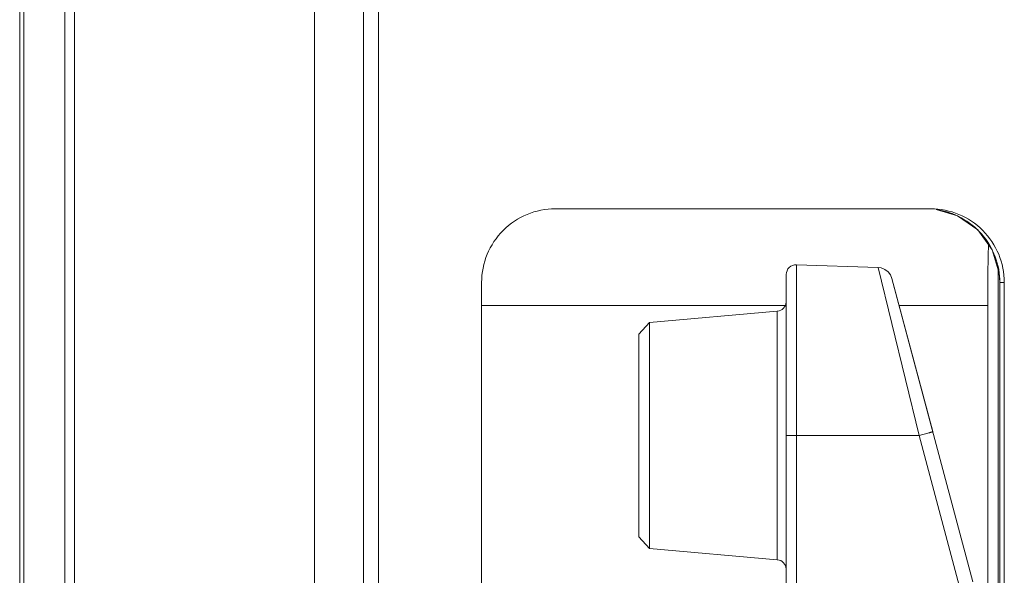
# Model space of a CAD drawing. Header units: centimetres. Extents: x -30 to 30, y -51 to 55.
# Tile 27 of 78: x -22.049 to -20.713, y 3.78 to 4.534. Entities that reach past the tile are written whole.
import ezdxf

# ---------------------------------------------------------------- set-up
doc = ezdxf.new("R2010")
doc.units = ezdxf.units.CM
doc.header["$MEASUREMENT"] = 0
doc.layers.add('06___PRT_ALL_SURFS', color=7, linetype='Continuous')

msp = doc.modelspace()

# ---------------------------------------------------------------- linework, layer by layer
at = {"layer": '06___PRT_ALL_SURFS', "lineweight": 9}
for points in [[(-21.64883, -2.75056), (-21.64883, -2.75056), (-21.64883, 5.98277), (-21.64883, 5.98277)], [(-21.56216, -2.66389), (-21.56216, -2.66389), (-21.56216, 5.89611), (-21.56216, 5.89611)], [(-22.04883, -2.01236), (-22.04883, -2.01236), (-22.04883, 5.88716), (-22.04883, 5.88716)], [(-21.58216, -2.71722), (-21.58216, -2.71722), (-21.58216, 5.55025), (-21.58216, 5.55025)], [(-22.04333, 5.53256), (-22.04333, 5.53256), (-22.04333, -2.01255), (-22.04333, -2.01255)], [(-21.98775, -2.01449), (-21.98775, -2.01449), (-21.98775, 5.53256), (-21.98775, 5.53256)], [(-21.97429, 5.53297), (-21.97429, 5.53297), (-21.97429, -2.01501), (-21.97429, -2.01501)], [(-21.32216, 4.27697), (-21.32216, 4.27697), (-20.81285, 4.27697), (-20.81285, 4.27697)], [(-20.73449, 4.2288), (-20.73485, 4.21481), (-20.73512, 4.20082), (-20.73527, 4.18684)], [(-20.88397, 4.19725), (-20.88397, 4.19725), (-20.99503, 4.20113), (-20.99503, 4.20113)], [(-20.99503, 4.20113), (-20.99503, 4.20113), (-20.99503, 3.17108), (-20.99503, 3.17108)], [(-20.82855, 3.96937), (-20.82855, 3.96937), (-20.88397, 4.19725), (-20.88397, 4.19725)], [(-21.00883, 3.18441), (-21.00883, 3.18441), (-21.00883, 4.1878), (-21.00883, 4.1878)], [(-20.86535, 4.18242), (-20.86535, 4.18242), (-20.80993, 3.97466), (-20.80993, 3.97466)], [(-20.75567, 3.77106), (-20.75567, 3.77106), (-20.86535, 4.18242), (-20.86535, 4.18242)], [(-20.73527, 4.18684), (-20.73542, 4.17321), (-20.73549, 4.15958), (-20.73549, 4.14595)], [(-20.72125, 3.4761), (-20.72125, 3.4761), (-20.72125, 4.1942), (-20.72125, 4.1942)], [(-20.71986, 4.18958), (-20.71986, 4.18958), (-20.71906, 4.17697), (-20.71906, 4.17697)], [(-21.42216, 4.17697), (-21.42216, 4.17697), (-21.42216, 3.1859), (-21.42216, 3.1859)], [(-20.71297, 4.17697), (-20.71297, 4.17697), (-20.71906, 4.17697), (-20.71906, 4.17697)], [(-20.71906, 4.17697), (-20.71906, 4.17697), (-20.71906, 3.54542), (-20.71906, 3.54542)], [(-20.71898, 4.17697), (-20.71898, 4.17697), (-20.71898, 3.54246), (-20.71898, 3.54246)], [(-20.71297, 3.55052), (-20.71297, 3.55052), (-20.71297, 4.17697), (-20.71297, 4.17697)], [(-21.00883, 4.14595), (-21.00883, 4.14595), (-21.42216, 4.14595), (-21.42216, 4.14595)], [(-21.021, 4.13796), (-21.01437, 4.13854), (-21.00918, 4.14392), (-21.00885, 4.15057)], [(-20.73549, 4.14595), (-20.73549, 4.14595), (-20.85563, 4.14595), (-20.85563, 4.14595)], [(-20.73549, 3.49669), (-20.73549, 3.49669), (-20.73549, 4.14595), (-20.73549, 4.14595)], [(-21.021, 4.13796), (-21.021, 4.13796), (-21.19422, 4.1228), (-21.19422, 4.1228)], [(-21.021, 3.80092), (-21.021, 3.80092), (-21.021, 4.13796), (-21.021, 4.13796)], [(-21.19422, 4.1228), (-21.19422, 4.1228), (-21.20883, 4.10686), (-21.20883, 4.10686)], [(-21.19422, 4.1228), (-21.19422, 4.1228), (-21.19422, 3.81608), (-21.19422, 3.81608)], [(-21.20883, 4.10686), (-21.20883, 4.10686), (-21.20883, 3.83202), (-21.20883, 3.83202)], [(-20.82855, 3.96937), (-20.82855, 3.96937), (-21.00883, 3.96937), (-21.00883, 3.96937)], [(-20.82855, 3.96937), (-20.82855, 3.96937), (-20.77429, 3.7659), (-20.77429, 3.7659)], [(-21.19422, 3.81608), (-21.19422, 3.81608), (-21.20883, 3.83202), (-21.20883, 3.83202)], [(-21.19422, 3.81608), (-21.19422, 3.81608), (-21.021, 3.80092), (-21.021, 3.80092)], [(-21.00885, 3.7883), (-21.00918, 3.79496), (-21.01437, 3.80034), (-21.021, 3.80092)]]:
    msp.add_open_spline(points, degree=3, dxfattribs=at)
for points, knots in [([(-21.32216, 4.27697), (-21.34868, 4.27697), (-21.37412, 4.26644), (-21.39287, 4.24768), (-21.41163, 4.22893), (-21.42216, 4.2035), (-21.42216, 4.17697)], [0, 0, 0, 0, 0.5, 0.5, 0.5, 1, 1, 1, 1]), ([(-20.71297, 4.17697), (-20.71297, 4.2035), (-20.72349, 4.22893), (-20.74223, 4.24768), (-20.76096, 4.26644), (-20.78636, 4.27697), (-20.81285, 4.27697)], [0, 0, 0, 0, 0.5, 0.5, 0.5, 1, 1, 1, 1]), ([(-20.8052, 4.27602), (-20.8052, 4.27602), (-20.7766, 4.26756), (-20.7766, 4.26756), (-20.7766, 4.26756), (-20.74907, 4.24844), (-20.74907, 4.24844), (-20.74907, 4.24844), (-20.72937, 4.22124), (-20.72937, 4.22124), (-20.72937, 4.22124), (-20.71986, 4.18958), (-20.71986, 4.18958)], [0, 0, 0, 0, 0.25, 0.25, 0.25, 0.5, 0.5, 0.5, 0.75, 0.75, 0.75, 1, 1, 1, 1]), ([(-20.71898, 4.17697), (-20.71898, 4.20034), (-20.72777, 4.22454), (-20.74353, 4.24262), (-20.7593, 4.2607), (-20.78206, 4.27266), (-20.80519, 4.27598)], [0, 0, 0, 0, 0.5, 0.5, 0.5, 1, 1, 1, 1]), ([(-20.99503, 4.20113), (-20.99865, 4.20125), (-21.00215, 4.1999), (-21.00476, 4.19739), (-21.00736, 4.19488), (-21.00883, 4.19142), (-21.00883, 4.1878)], [0, 0, 0, 0, 0.5, 0.5, 0.5, 1, 1, 1, 1]), ([(-20.86535, 4.18242), (-20.86535, 4.18242), (-20.86741, 4.18736), (-20.86741, 4.18736), (-20.86741, 4.18736), (-20.87071, 4.19158), (-20.87071, 4.19158), (-20.87071, 4.19158), (-20.87501, 4.19478), (-20.87501, 4.19478), (-20.87501, 4.19478), (-20.88002, 4.19671), (-20.88002, 4.19671), (-20.88002, 4.19671), (-20.88397, 4.19725), (-20.88397, 4.19725)], [0, 0, 0, 0, 0.2, 0.2, 0.2, 0.4, 0.4, 0.4, 0.6, 0.6, 0.6, 0.8, 0.8, 0.8, 1, 1, 1, 1]), ([(-20.80993, 3.97453), (-20.80993, 3.97452), (-20.80993, 3.97452), (-20.80994, 3.97452), (-20.80997, 3.9745), (-20.80998, 3.9745), (-20.81, 3.97449), (-20.81003, 3.97448), (-20.81006, 3.97447), (-20.81009, 3.97446), (-20.81014, 3.97444), (-20.81019, 3.97442), (-20.81023, 3.97441), (-20.81036, 3.97437), (-20.8105, 3.97433), (-20.81063, 3.97428), (-20.81083, 3.97423), (-20.81102, 3.97417), (-20.81121, 3.97412), (-20.81147, 3.97404), (-20.81173, 3.97396), (-20.81198, 3.97389), (-20.8123, 3.9738), (-20.81261, 3.97371), (-20.81293, 3.97362), (-20.81331, 3.97352), (-20.81367, 3.97341), (-20.81405, 3.97331), (-20.81447, 3.97319), (-20.8149, 3.97307), (-20.81533, 3.97295), (-20.81631, 3.97268), (-20.8173, 3.97241), (-20.81829, 3.97214), (-20.8194, 3.97184), (-20.82051, 3.97153), (-20.82163, 3.97123), (-20.82279, 3.97092), (-20.82395, 3.9706), (-20.82511, 3.97029), (-20.82626, 3.96998), (-20.82741, 3.96968), (-20.82855, 3.96937)], [0, 0, 0, 0, 0.0714286, 0.0714286, 0.0714286, 0.1428571, 0.1428571, 0.1428571, 0.2142857, 0.2142857, 0.2142857, 0.2857143, 0.2857143, 0.2857143, 0.3571429, 0.3571429, 0.3571429, 0.4285714, 0.4285714, 0.4285714, 0.5, 0.5, 0.5, 0.5714286, 0.5714286, 0.5714286, 0.6428571, 0.6428571, 0.6428571, 0.7142857, 0.7142857, 0.7142857, 0.7857143, 0.7857143, 0.7857143, 0.8571429, 0.8571429, 0.8571429, 0.9285714, 0.9285714, 0.9285714, 1, 1, 1, 1])]:
    msp.add_open_spline(points, degree=3, knots=knots, dxfattribs=at)

doc.saveas('drawing.dxf')
